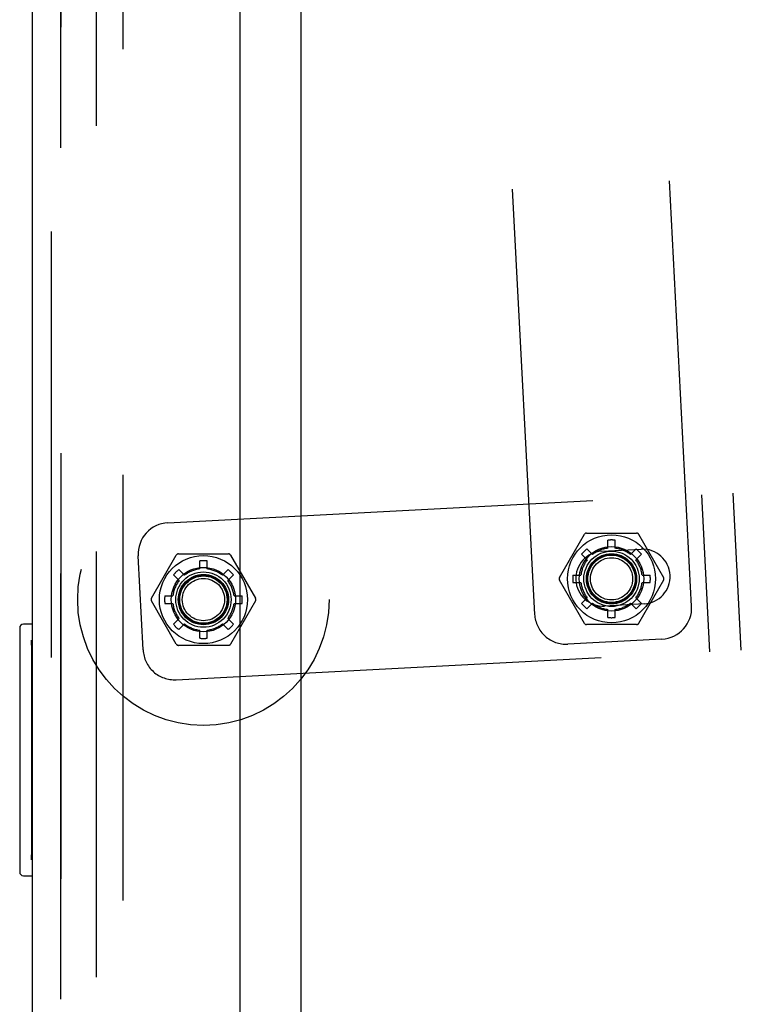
# Model space of a CAD drawing. Header units: inches. Extents: x 0 to 308, y 0 to 199.
# Tile 123 of 139: x 161.7 to 164.57, y 113.07 to 116.99. Entities that reach past the tile are written whole.
import ezdxf

# ---------------------------------------------------------------- set-up
doc = ezdxf.new("R2010")
doc.units = ezdxf.units.IN
doc.header["$LTSCALE"] = 16.920913
doc.header["$MEASUREMENT"] = 0
doc.linetypes.add('HIDDEN', pattern=[0.2, 0.1, -0.1])
doc.layers.get('0').update_dxf_attribs({"linetype": 'CONTINUOUS'})
for name, color, linetype in [('DEFAULT_2', 8, 'HIDDEN'), ('EXD_ENCLOSURE_DOOR_ASSEMBLY', 7, 'CONTINUOUS'), ('LEFT_OR_SECONDARY_DOOR_ASSEMBLY', 7, 'CONTINUOUS'), ('RIGHT_OR_MAIN_DOOR_ASSEMBLY', 7, 'CONTINUOUS')]:
    doc.layers.add(name, color=color, linetype=linetype)

msp = doc.modelspace()

# ---------------------------------------------------------------- linework, layer by layer
at = {"color": 3, "linetype": 'Continuous'}
msp.add_line((162.8211, 136.7708), (162.8211, 102.3968), dxfattribs=at)
at = {"layer": 'DEFAULT_2', "color": 8, "linetype": 'HIDDEN'}
for p, q in [((162.0086, 62.4173), (162.0086, 142.2503)), ((162.1126, 142.2503), (162.1126, 62.4173)), ((164.3747, 114.6553), (164.0738, 120.3974)), ((163.7506, 114.6226), (163.4497, 120.3647)), ((162.2925, 114.9868), (164.5395, 115.1046)), ((164.4473, 114.4739), (164.4146, 115.098)), ((164.5722, 114.4804), (164.5395, 115.1046)), ((163.849, 114.7688), (163.9482, 114.9407)), ((163.9569, 114.9457), (164.1554, 114.9457)), ((164.164, 114.9407), (164.2632, 114.7688)), ((164.0411, 114.8854), (164.0411, 114.9174)), ((164.0711, 114.8854), (164.0711, 114.9174)), ((162.1939, 114.481), (162.1743, 114.8554)), ((162.2266, 114.6863), (162.3258, 114.8581)), ((162.3345, 114.8631), (162.5329, 114.8631)), ((162.5416, 114.8581), (162.6408, 114.6863)), ((163.9369, 114.8618), (163.9596, 114.8392)), ((163.9581, 114.883), (163.9808, 114.8604)), ((164.0173, 114.8734), (164.1741, 114.8816)), ((164.1315, 114.8604), (164.1542, 114.883)), ((164.1527, 114.8392), (164.1754, 114.8618)), ((162.4187, 114.8029), (162.4187, 114.8349)), ((162.4487, 114.8029), (162.4487, 114.8349)), ((162.3145, 114.7793), (162.3371, 114.7566)), ((162.3357, 114.8005), (162.3584, 114.7779)), ((162.5091, 114.7779), (162.5318, 114.8005)), ((162.5303, 114.7566), (162.553, 114.7793)), ((163.9025, 114.7788), (163.9345, 114.7788)), ((164.1777, 114.7788), (164.2098, 114.7788)), ((163.9482, 114.5869), (163.849, 114.7588)), ((163.9025, 114.7488), (163.9345, 114.7488)), ((164.2632, 114.7588), (164.164, 114.5869)), ((164.1777, 114.7488), (164.2098, 114.7488)), ((162.3258, 114.5044), (162.2266, 114.6763)), ((162.2801, 114.6963), (162.3121, 114.6963)), ((162.2801, 114.6663), (162.3121, 114.6663)), ((162.6408, 114.6763), (162.5416, 114.5044)), ((162.5553, 114.6963), (162.5874, 114.6963)), ((162.5553, 114.6663), (162.5874, 114.6663)), ((163.9369, 114.6658), (163.9596, 114.6884)), ((163.9581, 114.6446), (163.9808, 114.6672)), ((164.1855, 114.6639), (164.0287, 114.6557)), ((164.1315, 114.6672), (164.1542, 114.6446)), ((164.1527, 114.6884), (164.1754, 114.6658)), ((164.0411, 114.6102), (164.0411, 114.6422)), ((164.0711, 114.6102), (164.0711, 114.6422)), ((162.3145, 114.5833), (162.3371, 114.6059)), ((162.3357, 114.562), (162.3584, 114.5847)), ((162.5091, 114.5847), (162.5318, 114.562)), ((162.5303, 114.6059), (162.553, 114.5833)), ((164.1554, 114.5819), (163.9569, 114.5819)), ((162.4187, 114.5276), (162.4187, 114.5597)), ((162.4487, 114.5276), (162.4487, 114.5597)), ((164.2565, 114.524), (163.882, 114.5043)), ((162.3252, 114.3627), (164.5722, 114.4804)), ((162.5329, 114.4994), (162.3345, 114.4994))]:
    msp.add_line(p, q, dxfattribs=at)
for centre, radius in [((162.4337, 114.6813), 0.5), ((164.0561, 114.7638), 0.175), ((162.4337, 114.6813), 0.175), ((164.0561, 114.7638), 0.128), ((164.0561, 114.7638), 0.11), ((164.0561, 114.7638), 0.1), ((164.0561, 114.7638), 0.0965), ((164.0561, 114.7638), 0.094), ((164.0561, 114.7638), 0.084), ((162.4337, 114.6813), 0.128), ((162.4337, 114.6813), 0.11), ((162.4337, 114.6813), 0.1), ((162.4337, 114.6813), 0.0965), ((162.4337, 114.6813), 0.095), ((162.4337, 114.6813), 0.094), ((162.4337, 114.6813), 0.084)]:
    msp.add_circle(centre, radius, dxfattribs=at)
for centre, radius, start, end in [((162.2991, 114.862), 0.125, 93, 183), ((163.9569, 114.9357), 0.01, 90, 150), ((164.1554, 114.9357), 0.01, 30, 90), ((164.0561, 114.7638), 0.1544, 84.4236, 95.5764), ((162.3345, 114.8531), 0.01, 90, 150), ((162.5329, 114.8531), 0.01, 30, 90), ((164.023, 114.7646), 0.109, 93, 273), ((164.0561, 114.7638), 0.1544, 129.4236, 140.5764), ((164.0561, 114.7638), 0.1225, 97.0335, 127.9665), ((164.0561, 114.7638), 0.1225, 52.0335, 82.9665), ((164.0561, 114.7638), 0.1544, 39.4236, 50.5764), ((164.1798, 114.7728), 0.109, 273, 93), ((162.4337, 114.6813), 0.1544, 84.4236, 95.5764), ((164.0561, 114.7638), 0.1225, 142.0335, 172.9665), ((164.0561, 114.7638), 0.1225, 7.0335, 37.9665), ((162.4337, 114.6813), 0.1544, 129.4236, 140.5764), ((162.4337, 114.6813), 0.1225, 97.0335, 127.9665), ((162.4337, 114.6813), 0.1225, 52.0335, 82.9665), ((162.4337, 114.6813), 0.1544, 39.4236, 50.5764), ((164.0561, 114.7638), 0.1544, 174.4236, 185.5764), ((164.0561, 114.7638), 0.1544, 354.4236, 5.5764), ((162.4337, 114.6813), 0.1225, 142.0335, 172.9665), ((162.4337, 114.6813), 0.1225, 7.0335, 37.9665), ((163.8577, 114.7638), 0.01, 150, 210), ((164.0561, 114.7638), 0.1225, 187.0335, 217.9665), ((164.0561, 114.7638), 0.1225, 322.0335, 352.9665), ((164.2546, 114.7638), 0.01, 330, 30), ((162.2353, 114.6813), 0.01, 150, 210), ((162.4337, 114.6813), 0.1544, 174.4236, 185.5764), ((162.4337, 114.6813), 0.1225, 187.0335, 217.9665), ((162.4337, 114.6813), 0.1225, 322.0335, 352.9665), ((162.4337, 114.6813), 0.1544, 354.4236, 5.5764), ((162.6322, 114.6813), 0.01, 330, 30), ((164.0561, 114.7638), 0.1544, 219.4236, 230.5764), ((164.0561, 114.7638), 0.1225, 232.0335, 262.9665), ((164.0561, 114.7638), 0.1225, 277.0335, 307.9665), ((164.0561, 114.7638), 0.1544, 309.4236, 320.5764), ((163.8754, 114.6292), 0.125, 183, 273), ((164.2499, 114.6488), 0.125, 273, 3), ((162.4337, 114.6813), 0.1544, 219.4236, 230.5764), ((162.4337, 114.6813), 0.1225, 232.0335, 262.9665), ((162.4337, 114.6813), 0.1225, 277.0335, 307.9665), ((162.4337, 114.6813), 0.1544, 309.4236, 320.5764), ((163.9569, 114.5919), 0.01, 210, 270), ((164.0561, 114.7638), 0.1544, 264.4236, 275.5764), ((164.1554, 114.5919), 0.01, 270, 330), ((162.3345, 114.5094), 0.01, 210, 270), ((162.4337, 114.6813), 0.1544, 264.4236, 275.5764), ((162.5329, 114.5094), 0.01, 270, 330), ((162.3187, 114.4875), 0.125, 183, 273)]:
    msp.add_arc(centre, radius, start, end, dxfattribs=at)
at = {"layer": 'EXD_ENCLOSURE_DOOR_ASSEMBLY', "color": 8, "linetype": 'HIDDEN'}
msp.add_line((161.8281, 136.4488), (161.8281, 102.7188), dxfattribs=at)
at = {"layer": 'EXD_ENCLOSURE_DOOR_ASSEMBLY', "color": 3, "linetype": 'Continuous'}
for p, q in [((161.7531, 131.5863), (161.7531, 107.5863)), ((162.5781, 130.7423), (162.5781, 108.4253))]:
    msp.add_line(p, q, dxfattribs=at)
at = {"layer": 'LEFT_OR_SECONDARY_DOOR_ASSEMBLY', "color": 8, "linetype": 'HIDDEN'}
msp.add_line((161.8671, 142.3373), (161.8671, 62.3303), dxfattribs=at)
at = {"layer": 'RIGHT_OR_MAIN_DOOR_ASSEMBLY', "color": 8, "linetype": 'HIDDEN'}
msp.add_line((161.8671, 62.3303), (161.8671, 142.3373), dxfattribs=at)
at = {"layer": 'RIGHT_OR_MAIN_DOOR_ASSEMBLY', "color": 7, "linetype": 'Continuous'}
for p, q in [((161.7531, 114.5838), (161.7181, 114.5838)), ((161.7031, 114.5688), (161.7031, 113.5988)), ((161.7498, 114.4838), (161.7498, 113.6838)), ((161.7181, 113.5838), (161.7531, 113.5838))]:
    msp.add_line(p, q, dxfattribs=at)
for points in [[(161.7481, 114.52), (161.7486, 114.5143), (161.749, 114.5085), (161.7493, 114.5025), (161.7496, 114.4963), (161.7497, 114.4901), (161.7498, 114.4838)], [(161.7498, 113.6838), (161.7497, 113.6775), (161.7496, 113.6713), (161.7493, 113.6652), (161.749, 113.6592), (161.7486, 113.6533), (161.7481, 113.6476)]]:
    msp.add_lwpolyline(points, dxfattribs=at)
for centre, start, end in [((161.7181, 114.5688), 90, 180), ((161.7481, 114.5688), 70.4904, 90), ((161.7181, 113.5988), 180, 270), ((161.7481, 113.5988), 270, 289.5096)]:
    msp.add_arc(centre, 0.015, start, end, dxfattribs=at)

doc.saveas('drawing.dxf')
